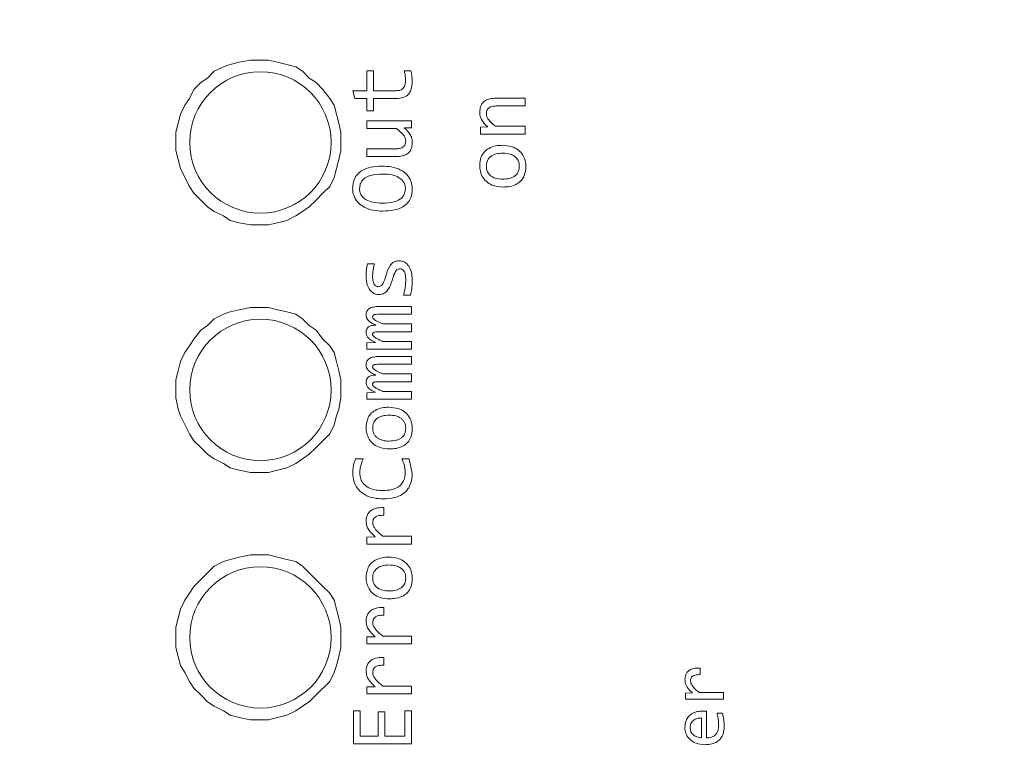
# Model space of a CAD drawing. Header units: millimetres. Extents: x 0 to 420, y 0 to 297.
# Tile 61 of 86: x 206.94 to 211.11, y 211.47 to 214.57. Entities that reach past the tile are written whole.
import ezdxf

# ---------------------------------------------------------------- set-up
doc = ezdxf.new("R2010")
doc.units = ezdxf.units.MM
doc.styles.add('SLDTEXTSTYLE0', font='TXT', dxfattribs={"width": 0.75})
doc.dimstyles.new('SLDDIMSTYLE0', dxfattribs={"dimtxt": 3.5, "dimasz": 3.302, "dimexe": 0, "dimexo": 0.0625, "dimgap": 0.875, "dimtad": 1, "dimlfac": 5, "dimrnd": 1e-09, "dimzin": 12, "dimdsep": 46, "dimtxsty": 'SLDTEXTSTYLE0', "dimsah": 1, "dimcen": 0.09, "dimadec": 0, "dimazin": 3, "dimtfac": 1, "dimtofl": 0, "dimtmove": 0, "dimatfit": 3, "dimfxl": 1, "dimfrac": 2, "dimtolj": 1, "dimtzin": 12, "dimarcsym": 0})

# ---------------------------------------------------------------- blocks, each defined once
blk = doc.blocks.new('_D_5')
at = {"color": 7, "linetype": 'Continuous', "lineweight": 0}
for p, q in [((192.2126, 242.4085), (294.6813, 242.4085)), ((293.6813, 181.2085), (293.6813, 242.4085)), ((192.2126, 181.2085), (294.6813, 181.2085))]:
    blk.add_line(p, q, dxfattribs=at)
for points in [[(293.6813, 242.4085), (293.1733, 239.1065), (294.1893, 239.1065)], [(293.6813, 181.2085), (294.1893, 184.5105), (293.1733, 184.5105)]]:
    blk.add_solid(points, dxfattribs=at)
at = {"color": 7, "linetype": 'Continuous', "lineweight": 0, "insert": (289.1696, 207.9293), "char_height": 3.5, "attachment_point": 1, "rotation": 90, "style": 'SLDTEXTSTYLE0'}
blk.add_mtext('306', dxfattribs=at)

msp = doc.modelspace()

# ---------------------------------------------------------------- linework, layer by layer
at = {"color": 7, "linetype": 'Continuous', "lineweight": 15}
for p, q in [((207.8704, 214.3858), (207.9184, 214.3954)), ((207.9184, 214.3954), (207.995, 214.3954)), ((207.995, 214.3954), (208.0334, 214.3858)), ((207.7362, 214.3187), (207.7649, 214.3475)), ((207.7649, 214.3475), (207.8033, 214.3667)), ((207.8033, 214.3667), (207.8321, 214.3762)), ((207.8321, 214.3762), (207.8704, 214.3858)), ((208.0334, 214.3858), (208.0718, 214.3762)), ((208.0718, 214.3762), (208.1101, 214.3667)), ((208.1101, 214.3667), (208.1389, 214.3475)), ((208.1389, 214.3475), (208.1677, 214.3187)), ((208.4122, 214.35), (208.4397, 214.35)), ((208.4122, 214.2651), (208.4122, 214.35)), ((208.4397, 214.35), (208.4397, 214.2651)), ((208.5702, 214.35), (208.5984, 214.35)), ((207.7074, 214.2995), (207.7362, 214.3187)), ((208.1677, 214.3187), (208.1964, 214.2995)), ((207.6594, 214.2324), (207.6786, 214.2708)), ((207.6786, 214.2708), (207.7074, 214.2995)), ((208.1964, 214.2995), (208.2252, 214.2708)), ((208.2252, 214.2708), (208.254, 214.2324)), ((208.3518, 214.2651), (208.4122, 214.2651)), ((208.3601, 214.2323), (208.3518, 214.2651)), ((208.4397, 214.2651), (208.5356, 214.2651)), ((207.6403, 214.2036), (207.6594, 214.2324)), ((208.254, 214.2324), (208.2731, 214.2036)), ((208.4122, 214.2323), (208.3601, 214.2323)), ((208.4122, 214.1794), (208.4122, 214.2323)), ((208.4397, 214.2323), (208.4397, 214.1794)), ((208.5382, 214.2323), (208.4397, 214.2323)), ((208.9593, 214.2332), (209.0827, 214.2332)), ((209.0827, 214.2332), (209.0827, 214.2004)), ((207.6211, 214.1653), (207.6403, 214.2036)), ((208.2731, 214.2036), (208.2923, 214.1269)), ((208.4397, 214.1794), (208.4122, 214.1794)), ((209.0827, 214.2004), (208.9619, 214.2004)), ((207.6115, 214.1269), (207.6211, 214.1653)), ((208.4122, 214.1377), (208.601, 214.1377)), ((208.4122, 214.1049), (208.4122, 214.1377)), ((208.601, 214.1377), (208.601, 214.1082)), ((207.6019, 214.0886), (207.6115, 214.1269)), ((208.2923, 214.1269), (208.3019, 214.0886)), ((208.5373, 214.1049), (208.4122, 214.1049)), ((208.601, 214.1082), (208.5706, 214.1071)), ((208.8938, 214.1104), (208.9242, 214.1118)), ((208.8938, 214.0811), (208.8938, 214.1104)), ((208.9573, 214.114), (209.0827, 214.114)), ((209.0827, 214.114), (209.0827, 214.0811)), ((207.6019, 214.0119), (207.6019, 214.0886)), ((208.3019, 214.0886), (208.3019, 214.0119)), ((209.0827, 214.0811), (208.8938, 214.0811)), ((207.6115, 213.9735), (207.6019, 214.0119)), ((208.3019, 214.0119), (208.2923, 213.9735)), ((208.4122, 214.0185), (208.5329, 214.0185)), ((208.4122, 213.9857), (208.4122, 214.0185)), ((207.6211, 213.9352), (207.6115, 213.9735)), ((208.2923, 213.9735), (208.2827, 213.9352)), ((208.5356, 213.9857), (208.4122, 213.9857)), ((207.6403, 213.8968), (207.6211, 213.9352)), ((208.2827, 213.9352), (208.2731, 213.8968)), ((207.6594, 213.8584), (207.6403, 213.8968)), ((208.2731, 213.8968), (208.254, 213.8584)), ((207.6786, 213.8297), (207.6594, 213.8584)), ((208.254, 213.8584), (208.2252, 213.8297)), ((207.7074, 213.8009), (207.6786, 213.8297)), ((208.2252, 213.8297), (208.1964, 213.8009)), ((207.7362, 213.7721), (207.7074, 213.8009)), ((207.7649, 213.753), (207.7362, 213.7721)), ((208.1677, 213.7721), (208.1389, 213.753)), ((208.1964, 213.8009), (208.1677, 213.7721)), ((207.8033, 213.7338), (207.7649, 213.753)), ((207.8321, 213.7146), (207.8033, 213.7338)), ((208.1101, 213.7338), (208.0718, 213.7146)), ((208.1389, 213.753), (208.1101, 213.7338)), ((207.8704, 213.705), (207.8321, 213.7146)), ((207.9184, 213.6954), (207.8704, 213.705)), ((207.995, 213.6954), (207.9184, 213.6954)), ((208.0334, 213.705), (207.995, 213.6954)), ((208.0718, 213.7146), (208.0334, 213.705)), ((208.4141, 213.5308), (208.4432, 213.5308)), ((208.5971, 213.3976), (208.5669, 213.3976)), ((207.8704, 213.336), (207.9184, 213.3455)), ((207.9184, 213.3455), (207.995, 213.3455)), ((207.995, 213.3455), (208.0334, 213.336)), ((208.4635, 213.3494), (208.601, 213.3494)), ((208.601, 213.3494), (208.601, 213.3165)), ((207.7649, 213.2976), (207.8033, 213.3168)), ((207.8033, 213.3168), (207.8321, 213.3264)), ((207.8321, 213.3264), (207.8704, 213.336)), ((208.0334, 213.336), (208.0718, 213.3264)), ((208.0718, 213.3264), (208.1101, 213.3168)), ((208.1101, 213.3168), (208.1389, 213.2976)), ((208.601, 213.3165), (208.4653, 213.3165)), ((207.7074, 213.2497), (207.7362, 213.2689)), ((207.7362, 213.2689), (207.7649, 213.2976)), ((208.1389, 213.2976), (208.1677, 213.2689)), ((208.1677, 213.2689), (208.1964, 213.2497)), ((208.4796, 213.2753), (208.601, 213.2753)), ((208.601, 213.2753), (208.601, 213.2425)), ((207.6786, 213.2113), (207.7074, 213.2497)), ((208.1964, 213.2497), (208.2252, 213.2113)), ((208.601, 213.2425), (208.4688, 213.2425)), ((207.6403, 213.1538), (207.6594, 213.1825)), ((207.6594, 213.1825), (207.6786, 213.2113)), ((208.2252, 213.2113), (208.254, 213.1825)), ((208.254, 213.1825), (208.2731, 213.1538)), ((208.4122, 213.1958), (208.4481, 213.1973)), ((208.4122, 213.1684), (208.4122, 213.1958)), ((208.4796, 213.2013), (208.601, 213.2013)), ((208.601, 213.2013), (208.601, 213.1684)), ((207.6211, 213.1154), (207.6403, 213.1538)), ((208.2731, 213.1538), (208.2827, 213.1154)), ((208.601, 213.1684), (208.4122, 213.1684)), ((208.4635, 213.1374), (208.601, 213.1374)), ((208.601, 213.1374), (208.601, 213.1045)), ((207.6115, 213.0771), (207.6211, 213.1154)), ((208.2827, 213.1154), (208.2923, 213.0771)), ((208.601, 213.1045), (208.4653, 213.1045)), ((207.6019, 213.0387), (207.6115, 213.0771)), ((208.2923, 213.0771), (208.3019, 213.0387)), ((208.4796, 213.0633), (208.601, 213.0633)), ((208.601, 213.0633), (208.601, 213.0305)), ((207.6019, 212.962), (207.6019, 213.0387)), ((208.3019, 213.0387), (208.3019, 212.962)), ((208.601, 213.0305), (208.4688, 213.0305)), ((208.4122, 212.9838), (208.4481, 212.9853)), ((208.4122, 212.9564), (208.4122, 212.9838)), ((208.4796, 212.9893), (208.601, 212.9893)), ((208.601, 212.9893), (208.601, 212.9564)), ((207.6115, 212.914), (207.6019, 212.962)), ((208.3019, 212.962), (208.2923, 212.914)), ((208.601, 212.9564), (208.4122, 212.9564)), ((207.6211, 212.8853), (207.6115, 212.914)), ((207.6594, 212.8086), (207.6211, 212.8853)), ((208.2827, 212.8853), (208.2731, 212.8469)), ((208.2923, 212.914), (208.2827, 212.8853)), ((208.2731, 212.8469), (208.254, 212.8086)), ((207.6786, 212.7798), (207.6594, 212.8086)), ((208.254, 212.8086), (208.2252, 212.7798)), ((207.7074, 212.751), (207.6786, 212.7798)), ((208.2252, 212.7798), (208.1964, 212.751)), ((207.7362, 212.7223), (207.7074, 212.751)), ((207.7649, 212.7031), (207.7362, 212.7223)), ((208.1677, 212.7223), (208.1389, 212.7031)), ((208.1964, 212.751), (208.1677, 212.7223)), ((207.8033, 212.6839), (207.7649, 212.7031)), ((207.8321, 212.6647), (207.8033, 212.6839)), ((208.1101, 212.6839), (208.0718, 212.6647)), ((208.1389, 212.7031), (208.1101, 212.6839)), ((208.3639, 212.7028), (208.3967, 212.7028)), ((208.5603, 212.7028), (208.5918, 212.7028)), ((208.5918, 212.7028), (208.6041, 212.6408)), ((207.8704, 212.6551), (207.8321, 212.6647)), ((207.9184, 212.6455), (207.8704, 212.6551)), ((207.995, 212.6455), (207.9184, 212.6455)), ((208.0334, 212.6551), (207.995, 212.6455)), ((208.0718, 212.6647), (208.0334, 212.6551)), ((208.4842, 212.4966), (208.4842, 212.4635)), ((208.4122, 212.3714), (208.447, 212.3723)), ((208.4122, 212.3414), (208.4122, 212.3714)), ((208.601, 212.3414), (208.4122, 212.3414)), ((208.4798, 212.3745), (208.601, 212.3745)), ((208.601, 212.3745), (208.601, 212.3414)), ((207.7649, 212.2477), (207.8033, 212.2669)), ((207.8033, 212.2669), (207.8321, 212.2765)), ((207.8321, 212.2765), (207.8704, 212.2861)), ((207.8704, 212.2861), (207.9184, 212.2957)), ((207.9184, 212.2957), (207.995, 212.2957)), ((207.995, 212.2957), (208.0334, 212.2861)), ((208.0334, 212.2861), (208.0718, 212.2765)), ((208.0718, 212.2765), (208.1101, 212.2669)), ((208.1101, 212.2669), (208.1389, 212.2477)), ((207.6786, 212.1614), (207.7362, 212.219)), ((207.7362, 212.219), (207.7649, 212.2477)), ((208.1389, 212.2477), (208.1677, 212.219)), ((208.1677, 212.219), (208.1964, 212.1902)), ((208.1964, 212.1902), (208.2252, 212.1614)), ((207.6403, 212.1039), (207.6594, 212.1327)), ((207.6594, 212.1327), (207.6786, 212.1614)), ((208.2252, 212.1614), (208.254, 212.1327)), ((208.254, 212.1327), (208.2731, 212.1039)), ((207.6211, 212.0655), (207.6403, 212.1039)), ((208.2731, 212.1039), (208.2827, 212.0655)), ((207.6115, 212.0272), (207.6211, 212.0655)), ((208.2827, 212.0655), (208.2923, 212.0272)), ((208.4842, 212.0726), (208.4842, 212.0395)), ((207.6019, 211.9888), (207.6115, 212.0272)), ((208.2923, 212.0272), (208.3019, 211.9888)), ((207.6019, 211.9025), (207.6019, 211.9888)), ((208.3019, 211.9888), (208.3019, 211.9025)), ((208.4122, 211.9474), (208.447, 211.9483)), ((208.4122, 211.9174), (208.4122, 211.9474)), ((208.4798, 211.9505), (208.601, 211.9505)), ((208.601, 211.9505), (208.601, 211.9174)), ((207.6115, 211.8642), (207.6019, 211.9025)), ((208.3019, 211.9025), (208.2923, 211.8642)), ((208.601, 211.9174), (208.4122, 211.9174)), ((207.6211, 211.8258), (207.6115, 211.8642)), ((208.2923, 211.8642), (208.2827, 211.8258)), ((208.4842, 211.8605), (208.4842, 211.8275)), ((207.6403, 211.7971), (207.6211, 211.8258)), ((208.2827, 211.8258), (208.2731, 211.7971)), ((209.8246, 211.8155), (209.8246, 211.7874)), ((207.6594, 211.7587), (207.6403, 211.7971)), ((207.6786, 211.7299), (207.6594, 211.7587)), ((208.254, 211.7587), (208.1964, 211.7012)), ((208.2731, 211.7971), (208.254, 211.7587)), ((207.7074, 211.7012), (207.6786, 211.7299)), ((208.4122, 211.7354), (208.447, 211.7362)), ((208.4122, 211.7054), (208.4122, 211.7354)), ((208.4798, 211.7385), (208.601, 211.7385)), ((208.601, 211.7385), (208.601, 211.7054)), ((207.7362, 211.6724), (207.7074, 211.7012)), ((208.1964, 211.7012), (208.1677, 211.6724)), ((208.601, 211.7054), (208.4122, 211.7054)), ((209.7633, 211.7091), (209.7929, 211.7098)), ((209.7633, 211.6836), (209.7633, 211.7091)), ((209.9239, 211.6836), (209.7633, 211.6836)), ((209.8208, 211.7117), (209.9239, 211.7117)), ((209.9239, 211.7117), (209.9239, 211.6836)), ((207.7649, 211.6532), (207.7362, 211.6724)), ((207.8033, 211.634), (207.7649, 211.6532)), ((207.8321, 211.6149), (207.8033, 211.634)), ((208.1101, 211.634), (208.0718, 211.6149)), ((208.1389, 211.6532), (208.1101, 211.634)), ((208.1677, 211.6724), (208.1389, 211.6532)), ((208.3551, 211.6333), (208.3833, 211.6333)), ((208.3551, 211.4934), (208.3551, 211.6333)), ((208.3833, 211.6333), (208.3833, 211.5269)), ((208.5724, 211.6333), (208.601, 211.6333)), ((208.5724, 211.5269), (208.5724, 211.6333)), ((208.601, 211.6333), (208.601, 211.4934)), ((209.8525, 211.6319), (209.8525, 211.5189)), ((207.8704, 211.6053), (207.8321, 211.6149)), ((207.9184, 211.5957), (207.8704, 211.6053)), ((207.995, 211.5957), (207.9184, 211.5957)), ((208.0334, 211.6053), (207.995, 211.5957)), ((208.0718, 211.6149), (208.0334, 211.6053)), ((208.4595, 211.6291), (208.4877, 211.6291)), ((208.4595, 211.5269), (208.4595, 211.6291)), ((208.4877, 211.6291), (208.4877, 211.5269)), ((209.8311, 211.6034), (209.8311, 211.5189)), ((209.8965, 211.6238), (209.9194, 211.6238)), ((208.3833, 211.5269), (208.4595, 211.5269)), ((208.4877, 211.5269), (208.5724, 211.5269)), ((208.601, 211.4934), (208.3551, 211.4934))]:
    msp.add_line(p, q, dxfattribs=at)
for centre in [(207.9604, 214.0455), (207.9604, 212.9955), (207.9604, 211.9455)]:
    msp.add_circle(centre, 0.3, dxfattribs=at)
for points, knots in [([(208.5759, 214.3079), (208.5758, 214.3112), (208.5756, 214.3199), (208.5737, 214.3341), (208.5714, 214.3446), (208.5702, 214.35)], [0, 0, 0, 0, 0.2351, 0.616163, 1, 1, 1, 1]), ([(208.5984, 214.35), (208.5998, 214.3434), (208.6022, 214.3324), (208.6034, 214.3166), (208.6036, 214.3074), (208.6037, 214.3028)], [0, 0, 0, 0, 0.421429, 0.710169, 1, 1, 1, 1]), ([(208.5356, 214.2651), (208.5412, 214.2654), (208.5504, 214.266), (208.5622, 214.2717), (208.57, 214.2801), (208.5751, 214.2927), (208.5756, 214.3023), (208.5759, 214.3079)], [0, 0, 0, 0, 0.249911, 0.40904, 0.568995, 0.754574, 1, 1, 1, 1]), ([(208.6037, 214.3028), (208.6031, 214.2923), (208.6023, 214.2757), (208.5929, 214.2547), (208.5803, 214.2421), (208.5615, 214.2336), (208.5472, 214.2328), (208.5382, 214.2323)], [0, 0, 0, 0, 0.28426, 0.448357, 0.61385, 0.758005, 1, 1, 1, 1]), ([(208.8903, 214.1741), (208.8909, 214.1827), (208.8919, 214.1966), (208.9016, 214.2136), (208.9153, 214.225), (208.9352, 214.2322), (208.9507, 214.2328), (208.9593, 214.2332)], [0, 0, 0, 0, 0.245346, 0.398885, 0.552695, 0.752909, 1, 1, 1, 1]), ([(208.9619, 214.2004), (208.9532, 214.1999), (208.9412, 214.1994), (208.9279, 214.1918), (208.9219, 214.1845), (208.9189, 214.176), (208.9186, 214.1703), (208.9185, 214.1675)], [0, 0, 0, 0, 0.416459, 0.570053, 0.724675, 0.864971, 1, 1, 1, 1]), ([(208.9242, 214.1118), (208.9142, 214.1212), (208.9003, 214.1343), (208.8912, 214.1575), (208.8906, 214.1684), (208.8903, 214.1741)], [0, 0, 0, 0, 0.552441, 0.7686227, 1, 1, 1, 1]), ([(208.9185, 214.1675), (208.9189, 214.1629), (208.9197, 214.1539), (208.9322, 214.1342), (208.9464, 214.1227), (208.9573, 214.114)], [0, 0, 0, 0, 0.199837, 0.391977, 1, 1, 1, 1]), ([(208.5763, 214.0513), (208.5759, 214.0558), (208.5751, 214.0646), (208.5629, 214.0845), (208.5484, 214.0961), (208.5373, 214.1049)], [0, 0, 0, 0, 0.194171, 0.383476, 1, 1, 1, 1]), ([(208.5706, 214.1071), (208.5806, 214.0977), (208.5945, 214.0846), (208.6036, 214.0614), (208.6041, 214.0504), (208.6043, 214.0447)], [0, 0, 0, 0, 0.551918, 0.76826, 1, 1, 1, 1]), ([(208.5329, 214.0185), (208.5393, 214.0188), (208.5484, 214.0191), (208.5592, 214.0228), (208.5655, 214.0264), (208.5705, 214.0311), (208.5739, 214.037), (208.576, 214.0438), (208.5762, 214.0488), (208.5763, 214.0513)], [0, 0, 0, 0, 0.308227, 0.435504, 0.54979, 0.656631, 0.762867, 0.875361, 1, 1, 1, 1]), ([(208.6043, 214.0447), (208.6037, 214.036), (208.6027, 214.022), (208.593, 214.005), (208.5794, 213.9937), (208.5595, 213.9867), (208.5441, 213.986), (208.5356, 213.9857)], [0, 0, 0, 0, 0.249849, 0.401656, 0.553782, 0.753226, 1, 1, 1, 1]), ([(208.8903, 213.9469), (208.8913, 213.9596), (208.8931, 213.9805), (208.9084, 214.0058), (208.9296, 214.0228), (208.9569, 214.0322), (208.977, 214.0331), (208.9866, 214.0335)], [0, 0, 0, 0, 0.257558, 0.422802, 0.588338, 0.804249, 1, 1, 1, 1]), ([(208.9866, 214.0335), (209.0002, 214.0325), (209.0237, 214.0308), (209.0541, 214.0154), (209.0738, 213.9938), (209.0846, 213.9683), (209.0855, 213.9511), (209.086, 213.9429)], [0, 0, 0, 0, 0.267704, 0.463614, 0.660671, 0.837729, 1, 1, 1, 1]), ([(208.9181, 213.9449), (208.9186, 213.9517), (208.9196, 213.9637), (208.9282, 213.979), (208.9417, 213.9906), (208.9623, 213.9988), (208.9788, 213.9996), (208.9881, 214)], [0, 0, 0, 0, 0.201382, 0.354523, 0.507684, 0.724032, 1, 1, 1, 1]), ([(208.9881, 214), (208.9989, 213.9994), (209.0162, 213.9983), (209.0379, 213.988), (209.0512, 213.9745), (209.0576, 213.959), (209.058, 213.9491), (209.0582, 213.9449)], [0, 0, 0, 0, 0.320291, 0.512031, 0.705286, 0.87523, 1, 1, 1, 1]), ([(208.3515, 213.8514), (208.3526, 213.8638), (208.3543, 213.885), (208.3707, 213.911), (208.3947, 213.9302), (208.431, 213.9431), (208.46, 213.9444), (208.4763, 213.9451)], [0, 0, 0, 0, 0.207369, 0.357326, 0.507132, 0.723819, 1, 1, 1, 1]), ([(208.4763, 213.9451), (208.4897, 213.9446), (208.5166, 213.9436), (208.5525, 213.9316), (208.5812, 213.9118), (208.5981, 213.8861), (208.6038, 213.8635), (208.6042, 213.8511), (208.6043, 213.8477)], [0, 0, 0, 0, 0.222476, 0.446328, 0.618851, 0.792592, 0.94429, 1, 1, 1, 1]), ([(208.9892, 213.8563), (208.9757, 213.8573), (208.9521, 213.8591), (208.9218, 213.8747), (208.9022, 213.8965), (208.8917, 213.9219), (208.8907, 213.9389), (208.8903, 213.9469)], [0, 0, 0, 0, 0.268523, 0.465091, 0.662742, 0.841004, 1, 1, 1, 1]), ([(208.9881, 213.8898), (208.9773, 213.8905), (208.9601, 213.8915), (208.9384, 213.9018), (208.9251, 213.9154), (208.9187, 213.9309), (208.9182, 213.9407), (208.9181, 213.9449)], [0, 0, 0, 0, 0.320292, 0.512031, 0.705286, 0.87523, 1, 1, 1, 1]), ([(209.0582, 213.9449), (209.0577, 213.9381), (209.0568, 213.9261), (209.0481, 213.9109), (209.0347, 213.8994), (209.0141, 213.8911), (208.9975, 213.8903), (208.9881, 213.8898)], [0, 0, 0, 0, 0.201283, 0.353807, 0.506247, 0.721754, 1, 1, 1, 1]), ([(209.086, 213.9429), (209.0849, 213.9302), (209.0832, 213.9093), (209.0679, 213.8841), (209.0467, 213.8672), (209.0193, 213.8577), (208.999, 213.8568), (208.9892, 213.8563)], [0, 0, 0, 0, 0.256894, 0.421186, 0.585671, 0.801743, 1, 1, 1, 1]), ([(208.3809, 213.8495), (208.3813, 213.8563), (208.3822, 213.8686), (208.3914, 213.8844), (208.4063, 213.8976), (208.4357, 213.9099), (208.4616, 213.9109), (208.4787, 213.9116)], [0, 0, 0, 0, 0.15543, 0.281815, 0.4077, 0.609232, 1, 1, 1, 1]), ([(208.4787, 213.9116), (208.4921, 213.911), (208.5155, 213.9099), (208.5443, 213.8997), (208.5622, 213.886), (208.5723, 213.8708), (208.5751, 213.8581), (208.5752, 213.851), (208.5752, 213.8495)], [0, 0, 0, 0, 0.313916, 0.545436, 0.702639, 0.833364, 0.964409, 1, 1, 1, 1]), ([(208.4791, 213.7543), (208.4657, 213.7548), (208.4388, 213.7558), (208.4029, 213.7678), (208.3745, 213.7876), (208.3576, 213.8132), (208.352, 213.8357), (208.3516, 213.8482), (208.3515, 213.8514)], [0, 0, 0, 0, 0.22309, 0.447524, 0.619642, 0.792897, 0.945132, 1, 1, 1, 1]), ([(208.4774, 213.7878), (208.464, 213.7884), (208.4405, 213.7896), (208.4117, 213.7996), (208.3939, 213.8131), (208.3839, 213.828), (208.3811, 213.8407), (208.3809, 213.8478), (208.3809, 213.8495)], [0, 0, 0, 0, 0.314656, 0.54849, 0.702906, 0.832091, 0.961603, 1, 1, 1, 1]), ([(208.5752, 213.8495), (208.5747, 213.8426), (208.5738, 213.8303), (208.5644, 213.8147), (208.5495, 213.8015), (208.5201, 213.7894), (208.4943, 213.7884), (208.4774, 213.7878)], [0, 0, 0, 0, 0.155971, 0.282553, 0.408552, 0.611086, 1, 1, 1, 1]), ([(208.6043, 213.8477), (208.6033, 213.835), (208.6015, 213.8136), (208.5851, 213.7878), (208.5613, 213.769), (208.5249, 213.7562), (208.4956, 213.755), (208.4791, 213.7543)], [0, 0, 0, 0, 0.212412, 0.35859, 0.504625, 0.720912, 1, 1, 1, 1]), ([(208.4086, 213.4779), (208.4088, 213.4845), (208.4091, 213.4967), (208.411, 213.5144), (208.4131, 213.5253), (208.4141, 213.5308)], [0, 0, 0, 0, 0.375839, 0.687228, 1, 1, 1, 1]), ([(208.4432, 213.5308), (208.4418, 213.5242), (208.4391, 213.5122), (208.4366, 213.4944), (208.4362, 213.4831), (208.436, 213.4774)], [0, 0, 0, 0, 0.371074, 0.684648, 1, 1, 1, 1]), ([(208.4935, 213.4829), (208.4975, 213.4958), (208.5033, 213.5143), (208.5179, 213.5333), (208.5318, 213.5415), (208.5425, 213.543), (208.5488, 213.5431), (208.5495, 213.5431)], [0, 0, 0, 0, 0.449889, 0.643793, 0.789815, 0.977077, 1, 1, 1, 1]), ([(208.5495, 213.5431), (208.5551, 213.5426), (208.5659, 213.5416), (208.5797, 213.533), (208.5924, 213.518), (208.6022, 213.4946), (208.6036, 213.4749), (208.6043, 213.4644)], [0, 0, 0, 0, 0.156961, 0.301556, 0.446098, 0.705508, 1, 1, 1, 1]), ([(208.4622, 213.4001), (208.4575, 213.4006), (208.4479, 213.4017), (208.4345, 213.4087), (208.4218, 213.4219), (208.4104, 213.4452), (208.4093, 213.4656), (208.4086, 213.4779)], [0, 0, 0, 0, 0.133411, 0.276457, 0.420645, 0.652548, 1, 1, 1, 1]), ([(208.436, 213.4774), (208.4362, 213.4703), (208.4366, 213.4597), (208.4407, 213.4468), (208.4453, 213.4396), (208.451, 213.4353), (208.4561, 213.4337), (208.4592, 213.4336), (208.4602, 213.4336)], [0, 0, 0, 0, 0.378875, 0.572118, 0.719821, 0.833081, 0.946164, 1, 1, 1, 1]), ([(208.4602, 213.4336), (208.4631, 213.4338), (208.468, 213.4343), (208.4749, 213.4389), (208.4854, 213.4543), (208.4899, 213.4702), (208.4935, 213.4829)], [0, 0, 0, 0, 0.132871, 0.228127, 0.381388, 1, 1, 1, 1]), ([(208.5521, 213.5092), (208.5494, 213.509), (208.5446, 213.5086), (208.5379, 213.5046), (208.5288, 213.4924), (208.5237, 213.4761), (208.5197, 213.4629), (208.5186, 213.4594)], [0, 0, 0, 0, 0.126103, 0.219417, 0.353195, 0.827535, 1, 1, 1, 1]), ([(208.5766, 213.4631), (208.5764, 213.4692), (208.5761, 213.4805), (208.5727, 213.4942), (208.5671, 213.503), (208.5612, 213.5076), (208.5557, 213.5091), (208.5528, 213.5091), (208.5521, 213.5092)], [0, 0, 0, 0, 0.317192, 0.583531, 0.715492, 0.848764, 0.962422, 1, 1, 1, 1]), ([(208.5186, 213.4594), (208.5144, 213.4464), (208.508, 213.4267), (208.4904, 213.4077), (208.4754, 213.4008), (208.4664, 213.4003), (208.4622, 213.4001)], [0, 0, 0, 0, 0.456339, 0.693219, 0.858655, 1, 1, 1, 1]), ([(208.5669, 213.3976), (208.5686, 213.4041), (208.572, 213.417), (208.5757, 213.4389), (208.5762, 213.4543), (208.5766, 213.4631)], [0, 0, 0, 0, 0.301589, 0.603215, 1, 1, 1, 1]), ([(208.6043, 213.4644), (208.6042, 213.4578), (208.604, 213.4444), (208.6021, 213.422), (208.5989, 213.4066), (208.5971, 213.3976)], [0, 0, 0, 0, 0.297198, 0.594476, 1, 1, 1, 1]), ([(208.4086, 213.3137), (208.4088, 213.3165), (208.409, 213.3219), (208.4117, 213.3294), (208.4162, 213.3358), (208.425, 213.3429), (208.4413, 213.3486), (208.4555, 213.3491), (208.4635, 213.3494)], [0, 0, 0, 0, 0.113768, 0.217837, 0.319078, 0.424913, 0.673886, 1, 1, 1, 1]), ([(208.4496, 213.2705), (208.4436, 213.2733), (208.4314, 213.2789), (208.4173, 213.2892), (208.4095, 213.3019), (208.4089, 213.3096), (208.4086, 213.3137)], [0, 0, 0, 0, 0.316267, 0.635754, 0.810012, 1, 1, 1, 1]), ([(208.4653, 213.3165), (208.4605, 213.3165), (208.4537, 213.3164), (208.4451, 213.3151), (208.4405, 213.3135), (208.4376, 213.3114), (208.4363, 213.3089), (208.436, 213.3068), (208.436, 213.3057), (208.436, 213.3055)], [0, 0, 0, 0, 0.408587, 0.59469, 0.749918, 0.823435, 0.897768, 0.988776, 1, 1, 1, 1]), ([(208.436, 213.3055), (208.4361, 213.3043), (208.4363, 213.3019), (208.4389, 213.2975), (208.4513, 213.2879), (208.4661, 213.2818), (208.4781, 213.2761), (208.4796, 213.2753)], [0, 0, 0, 0, 0.065092, 0.130123, 0.275727, 0.908165, 1, 1, 1, 1]), ([(208.4086, 213.2392), (208.4089, 213.2434), (208.4095, 213.2505), (208.4145, 213.2592), (208.4219, 213.2654), (208.434, 213.2699), (208.4437, 213.2702), (208.4496, 213.2705)], [0, 0, 0, 0, 0.213062, 0.357284, 0.501551, 0.700903, 1, 1, 1, 1]), ([(208.4481, 213.1973), (208.4421, 213.2002), (208.4301, 213.2061), (208.416, 213.2165), (208.4094, 213.2289), (208.4089, 213.2359), (208.4086, 213.2392)], [0, 0, 0, 0, 0.328219, 0.66003, 0.837065, 1, 1, 1, 1]), ([(208.4688, 213.2425), (208.4643, 213.2424), (208.4553, 213.2423), (208.4451, 213.2413), (208.4393, 213.2386), (208.4374, 213.2368), (208.4362, 213.2344), (208.436, 213.2324), (208.436, 213.2313)], [0, 0, 0, 0, 0.3527848, 0.7072852, 0.7880252, 0.8488514, 0.9098695, 1, 1, 1, 1]), ([(208.436, 213.2313), (208.4361, 213.2301), (208.4363, 213.2277), (208.439, 213.2232), (208.4514, 213.2134), (208.4661, 213.2072), (208.4782, 213.2019), (208.4796, 213.2013)], [0, 0, 0, 0, 0.064616, 0.128947, 0.276227, 0.918748, 1, 1, 1, 1]), ([(208.4086, 213.1017), (208.4088, 213.1045), (208.409, 213.1099), (208.4117, 213.1174), (208.4162, 213.1238), (208.425, 213.1309), (208.4413, 213.1366), (208.4555, 213.1371), (208.4635, 213.1374)], [0, 0, 0, 0, 0.113767, 0.217837, 0.319078, 0.424913, 0.673886, 1, 1, 1, 1]), ([(208.4496, 213.0585), (208.4436, 213.0613), (208.4314, 213.0669), (208.4173, 213.0772), (208.4095, 213.0899), (208.4089, 213.0976), (208.4086, 213.1017)], [0, 0, 0, 0, 0.3162673, 0.6357545, 0.8100134, 1, 1, 1, 1]), ([(208.4653, 213.1045), (208.4605, 213.1045), (208.4537, 213.1044), (208.4451, 213.1031), (208.4405, 213.1015), (208.4376, 213.0994), (208.4363, 213.0969), (208.436, 213.0948), (208.436, 213.0936), (208.436, 213.0935)], [0, 0, 0, 0, 0.4085871, 0.5946896, 0.7499178, 0.8234355, 0.8977684, 0.9887731, 1, 1, 1, 1]), ([(208.436, 213.0935), (208.4361, 213.0923), (208.4363, 213.0899), (208.4389, 213.0855), (208.4513, 213.0758), (208.4661, 213.0697), (208.4781, 213.064), (208.4796, 213.0633)], [0, 0, 0, 0, 0.065092, 0.130123, 0.275728, 0.908166, 1, 1, 1, 1]), ([(208.4086, 213.0272), (208.4089, 213.0314), (208.4095, 213.0385), (208.4145, 213.0472), (208.4219, 213.0534), (208.434, 213.0578), (208.4437, 213.0582), (208.4496, 213.0585)], [0, 0, 0, 0, 0.213063, 0.357285, 0.501552, 0.700904, 1, 1, 1, 1]), ([(208.4481, 212.9853), (208.4421, 212.9882), (208.4301, 212.9941), (208.416, 213.0045), (208.4094, 213.0169), (208.4089, 213.0238), (208.4086, 213.0272)], [0, 0, 0, 0, 0.328219, 0.66003, 0.837065, 1, 1, 1, 1]), ([(208.4688, 213.0305), (208.4643, 213.0304), (208.4553, 213.0303), (208.4451, 213.0293), (208.4393, 213.0266), (208.4374, 213.0248), (208.4362, 213.0223), (208.436, 213.0204), (208.436, 213.0192)], [0, 0, 0, 0, 0.352784, 0.707284, 0.788025, 0.848851, 0.909867, 1, 1, 1, 1]), ([(208.436, 213.0192), (208.4361, 213.0181), (208.4363, 213.0157), (208.439, 213.0112), (208.4514, 213.0014), (208.4661, 212.9952), (208.4782, 212.9899), (208.4796, 212.9893)], [0, 0, 0, 0, 0.064616, 0.128945, 0.276227, 0.918747, 1, 1, 1, 1]), ([(208.4086, 212.8354), (208.4097, 212.8482), (208.4114, 212.8691), (208.4267, 212.8943), (208.4479, 212.9113), (208.4752, 212.9207), (208.4954, 212.9216), (208.5049, 212.9221)], [0, 0, 0, 0, 0.257559, 0.422809, 0.588337, 0.804258, 1, 1, 1, 1]), ([(208.4364, 212.8335), (208.4366, 212.8376), (208.4369, 212.8455), (208.4403, 212.8566), (208.446, 212.8662), (208.454, 212.8743), (208.4643, 212.8807), (208.4817, 212.8873), (208.4963, 212.888), (208.5065, 212.8886)], [0, 0, 0, 0, 0.122244, 0.23419, 0.34146, 0.450408, 0.570518, 0.69946, 1, 1, 1, 1]), ([(208.5049, 212.9221), (208.5185, 212.921), (208.542, 212.9193), (208.5725, 212.904), (208.5922, 212.8823), (208.6029, 212.8568), (208.6039, 212.8397), (208.6043, 212.8315)], [0, 0, 0, 0, 0.267713, 0.463613, 0.660675, 0.83773, 1, 1, 1, 1]), ([(208.5065, 212.8886), (208.5158, 212.8881), (208.533, 212.8872), (208.553, 212.8785), (208.565, 212.8679), (208.5718, 212.8578), (208.5759, 212.8461), (208.5763, 212.8378), (208.5766, 212.8335)], [0, 0, 0, 0, 0.277635, 0.511181, 0.634235, 0.75163, 0.871107, 1, 1, 1, 1]), ([(208.5076, 212.7449), (208.494, 212.7459), (208.4705, 212.7476), (208.4401, 212.7632), (208.4205, 212.785), (208.41, 212.8104), (208.4091, 212.8274), (208.4086, 212.8354)], [0, 0, 0, 0, 0.268524, 0.465092, 0.662737, 0.841004, 1, 1, 1, 1]), ([(208.5065, 212.7784), (208.4971, 212.7788), (208.48, 212.7797), (208.46, 212.7884), (208.448, 212.799), (208.4412, 212.8091), (208.4371, 212.8208), (208.4366, 212.8291), (208.4364, 212.8335)], [0, 0, 0, 0, 0.277646, 0.511189, 0.634231, 0.751632, 0.871108, 1, 1, 1, 1]), ([(208.5766, 212.8335), (208.5764, 212.8293), (208.576, 212.8214), (208.5726, 212.8103), (208.567, 212.8007), (208.5589, 212.7927), (208.5486, 212.7862), (208.5312, 212.7796), (208.5167, 212.7789), (208.5065, 212.7784)], [0, 0, 0, 0, 0.122253, 0.234199, 0.341474, 0.450418, 0.57053, 0.699487, 1, 1, 1, 1]), ([(208.6043, 212.8315), (208.6033, 212.8187), (208.6016, 212.7979), (208.5862, 212.7727), (208.565, 212.7558), (208.5376, 212.7462), (208.5173, 212.7453), (208.5076, 212.7449)], [0, 0, 0, 0, 0.2568944, 0.4211797, 0.5856636, 0.8017344, 1, 1, 1, 1]), ([(208.352, 212.6428), (208.3522, 212.6495), (208.3526, 212.663), (208.3563, 212.6833), (208.3614, 212.6962), (208.3639, 212.7028)], [0, 0, 0, 0, 0.325587, 0.65904, 1, 1, 1, 1]), ([(208.3967, 212.7028), (208.3938, 212.6967), (208.3879, 212.6846), (208.3826, 212.6647), (208.382, 212.6509), (208.3817, 212.6439)], [0, 0, 0, 0, 0.327122, 0.658285, 1, 1, 1, 1]), ([(208.5741, 212.6446), (208.5738, 212.6513), (208.5733, 212.6646), (208.5684, 212.6843), (208.563, 212.6966), (208.5603, 212.7028)], [0, 0, 0, 0, 0.3326608, 0.6624849, 1, 1, 1, 1]), ([(208.4807, 212.5328), (208.4673, 212.5335), (208.4403, 212.5349), (208.4038, 212.5483), (208.3752, 212.5711), (208.3576, 212.6004), (208.3523, 212.6257), (208.352, 212.6397), (208.352, 212.6428)], [0, 0, 0, 0, 0.211293, 0.423688, 0.600792, 0.778246, 0.951251, 1, 1, 1, 1]), ([(208.3817, 212.6439), (208.3825, 212.6349), (208.3839, 212.6186), (208.3961, 212.5978), (208.4152, 212.5814), (208.4433, 212.5701), (208.4657, 212.5689), (208.4778, 212.5683)], [0, 0, 0, 0, 0.194648, 0.353494, 0.512192, 0.736825, 1, 1, 1, 1]), ([(208.4778, 212.5683), (208.4913, 212.5689), (208.5138, 212.5699), (208.5418, 212.5806), (208.5599, 212.5957), (208.5714, 212.6163), (208.574, 212.6336), (208.5741, 212.6435), (208.5741, 212.6446)], [0, 0, 0, 0, 0.288232, 0.480419, 0.632741, 0.785468, 0.977577, 1, 1, 1, 1]), ([(208.6041, 212.6408), (208.6032, 212.6273), (208.6017, 212.6035), (208.5861, 212.5726), (208.562, 212.5501), (208.5256, 212.535), (208.4971, 212.5336), (208.4807, 212.5328)], [0, 0, 0, 0, 0.21674, 0.380023, 0.543714, 0.73666, 1, 1, 1, 1]), ([(208.4086, 212.4382), (208.409, 212.4449), (208.4098, 212.4572), (208.4177, 212.4735), (208.4305, 212.486), (208.4531, 212.496), (208.472, 212.4963), (208.4842, 212.4966)], [0, 0, 0, 0, 0.185, 0.33508, 0.48549, 0.667258, 1, 1, 1, 1]), ([(208.447, 212.3723), (208.4369, 212.3815), (208.4223, 212.3948), (208.4105, 212.4188), (208.4093, 212.4316), (208.4086, 212.4382)], [0, 0, 0, 0, 0.513637, 0.74771, 1, 1, 1, 1]), ([(208.4842, 212.4635), (208.4768, 212.4635), (208.4657, 212.4634), (208.452, 212.4592), (208.4438, 212.4535), (208.4387, 212.446), (208.437, 212.4389), (208.4369, 212.4347), (208.4368, 212.4333)], [0, 0, 0, 0, 0.346327, 0.519645, 0.662615, 0.806277, 0.934339, 1, 1, 1, 1]), ([(208.4368, 212.4333), (208.4373, 212.4289), (208.4382, 212.42), (208.4468, 212.4052), (208.4608, 212.3899), (208.4734, 212.3797), (208.4798, 212.3745)], [0, 0, 0, 0, 0.174648, 0.352567, 0.671907, 1, 1, 1, 1]), ([(208.4086, 212.1995), (208.4097, 212.2122), (208.4114, 212.2331), (208.4267, 212.2584), (208.4479, 212.2753), (208.4752, 212.2848), (208.4954, 212.2857), (208.5049, 212.2861)], [0, 0, 0, 0, 0.2575591, 0.4228087, 0.5883374, 0.8042582, 1, 1, 1, 1]), ([(208.5049, 212.2861), (208.5185, 212.2851), (208.542, 212.2834), (208.5725, 212.268), (208.5922, 212.2464), (208.6029, 212.2209), (208.6039, 212.2037), (208.6043, 212.1955)], [0, 0, 0, 0, 0.267713, 0.463613, 0.660675, 0.83773, 1, 1, 1, 1]), ([(208.4364, 212.1975), (208.4366, 212.2016), (208.4369, 212.2095), (208.4403, 212.2206), (208.446, 212.2302), (208.454, 212.2383), (208.4643, 212.2447), (208.4817, 212.2514), (208.4963, 212.2521), (208.5065, 212.2526)], [0, 0, 0, 0, 0.122244, 0.234191, 0.341459, 0.450408, 0.570518, 0.69946, 1, 1, 1, 1]), ([(208.5065, 212.2526), (208.5158, 212.2521), (208.533, 212.2513), (208.553, 212.2425), (208.565, 212.232), (208.5718, 212.2219), (208.5759, 212.2102), (208.5763, 212.2018), (208.5766, 212.1975)], [0, 0, 0, 0, 0.277635, 0.51118, 0.634235, 0.751629, 0.871107, 1, 1, 1, 1]), ([(208.5076, 212.1089), (208.494, 212.1099), (208.4705, 212.1117), (208.4401, 212.1273), (208.4205, 212.1491), (208.41, 212.1745), (208.4091, 212.1915), (208.4086, 212.1995)], [0, 0, 0, 0, 0.268524, 0.465092, 0.662738, 0.841003, 1, 1, 1, 1]), ([(208.5065, 212.1424), (208.4971, 212.1429), (208.48, 212.1437), (208.46, 212.1525), (208.448, 212.1631), (208.4412, 212.1731), (208.4371, 212.1849), (208.4366, 212.1932), (208.4364, 212.1975)], [0, 0, 0, 0, 0.277646, 0.511189, 0.634231, 0.751633, 0.871109, 1, 1, 1, 1]), ([(208.5766, 212.1975), (208.5764, 212.1934), (208.576, 212.1855), (208.5726, 212.1744), (208.567, 212.1648), (208.5589, 212.1567), (208.5486, 212.1503), (208.5312, 212.1437), (208.5167, 212.1429), (208.5065, 212.1424)], [0, 0, 0, 0, 0.122252, 0.234199, 0.341474, 0.450418, 0.57053, 0.699487, 1, 1, 1, 1]), ([(208.6043, 212.1955), (208.6033, 212.1828), (208.6016, 212.1619), (208.5862, 212.1367), (208.565, 212.1198), (208.5376, 212.1102), (208.5173, 212.1094), (208.5076, 212.1089)], [0, 0, 0, 0, 0.256895, 0.42118, 0.585664, 0.801734, 1, 1, 1, 1]), ([(208.4086, 212.0142), (208.409, 212.0209), (208.4098, 212.0332), (208.4177, 212.0495), (208.4305, 212.0619), (208.4531, 212.0719), (208.472, 212.0723), (208.4842, 212.0726)], [0, 0, 0, 0, 0.185, 0.33508, 0.48549, 0.667258, 1, 1, 1, 1]), ([(208.447, 211.9483), (208.4369, 211.9574), (208.4223, 211.9708), (208.4105, 211.9948), (208.4093, 212.0075), (208.4086, 212.0142)], [0, 0, 0, 0, 0.513636, 0.74771, 1, 1, 1, 1]), ([(208.4842, 212.0395), (208.4768, 212.0394), (208.4657, 212.0394), (208.452, 212.0352), (208.4438, 212.0295), (208.4387, 212.0219), (208.437, 212.0148), (208.4369, 212.0107), (208.4368, 212.0093)], [0, 0, 0, 0, 0.346327, 0.519645, 0.662615, 0.806277, 0.934339, 1, 1, 1, 1]), ([(208.4368, 212.0093), (208.4373, 212.0049), (208.4382, 211.996), (208.4468, 211.9812), (208.4608, 211.9659), (208.4734, 211.9557), (208.4798, 211.9505)], [0, 0, 0, 0, 0.174648, 0.352566, 0.671908, 1, 1, 1, 1]), ([(208.4086, 211.8021), (208.409, 211.8089), (208.4098, 211.8212), (208.4177, 211.8375), (208.4305, 211.8499), (208.4531, 211.8599), (208.472, 211.8603), (208.4842, 211.8605)], [0, 0, 0, 0, 0.185, 0.33508, 0.48549, 0.667258, 1, 1, 1, 1]), ([(208.447, 211.7362), (208.4369, 211.7454), (208.4223, 211.7588), (208.4105, 211.7827), (208.4093, 211.7955), (208.4086, 211.8021)], [0, 0, 0, 0, 0.513636, 0.74771, 1, 1, 1, 1]), ([(208.4842, 211.8275), (208.4768, 211.8274), (208.4657, 211.8273), (208.452, 211.8232), (208.4438, 211.8175), (208.4387, 211.8099), (208.437, 211.8028), (208.4369, 211.7987), (208.4368, 211.7973)], [0, 0, 0, 0, 0.3463269, 0.5196452, 0.6626153, 0.8062775, 0.9343398, 1, 1, 1, 1]), ([(209.7603, 211.7658), (209.7608, 211.7727), (209.7617, 211.7841), (209.7699, 211.7982), (209.7816, 211.8081), (209.8004, 211.8151), (209.8155, 211.8153), (209.8246, 211.8155)], [0, 0, 0, 0, 0.218601, 0.36618, 0.513821, 0.708654, 1, 1, 1, 1]), ([(208.4368, 211.7973), (208.4373, 211.7929), (208.4382, 211.784), (208.4468, 211.7691), (208.4608, 211.7539), (208.4734, 211.7436), (208.4798, 211.7385)], [0, 0, 0, 0, 0.174648, 0.352567, 0.671908, 1, 1, 1, 1]), ([(209.7929, 211.7098), (209.7879, 211.7142), (209.7764, 211.7244), (209.7631, 211.7433), (209.7612, 211.7589), (209.7603, 211.7658)], [0, 0, 0, 0, 0.300226, 0.692032, 1, 1, 1, 1]), ([(209.8246, 211.7874), (209.8175, 211.7873), (209.8069, 211.7872), (209.7946, 211.7824), (209.7883, 211.7766), (209.7848, 211.7696), (209.7845, 211.7644), (209.7843, 211.7617)], [0, 0, 0, 0, 0.386766, 0.581178, 0.715317, 0.849888, 1, 1, 1, 1]), ([(209.7843, 211.7617), (209.7846, 211.7583), (209.7853, 211.7511), (209.7945, 211.7341), (209.808, 211.7218), (209.8191, 211.7131), (209.8208, 211.7117)], [0, 0, 0, 0, 0.158609, 0.335128, 0.892847, 1, 1, 1, 1]), ([(209.7603, 211.5628), (209.7611, 211.5727), (209.7624, 211.5894), (209.7745, 211.6099), (209.7913, 211.6237), (209.8124, 211.6314), (209.8278, 211.6321), (209.8351, 211.6324)], [0, 0, 0, 0, 0.256336, 0.428144, 0.600388, 0.812403, 1, 1, 1, 1]), ([(209.8351, 211.6324), (209.8367, 211.6324), (209.8401, 211.6324), (209.8459, 211.6322), (209.85, 211.632), (209.8525, 211.6319)], [0, 0, 0, 0, 0.286791, 0.573624, 1, 1, 1, 1]), ([(209.7826, 211.5614), (209.7828, 211.5647), (209.783, 211.571), (209.7857, 211.5798), (209.79, 211.5875), (209.7961, 211.5937), (209.8034, 211.5985), (209.815, 211.6031), (209.8246, 211.6033), (209.8311, 211.6034)], [0, 0, 0, 0, 0.134906, 0.257713, 0.374331, 0.491628, 0.611317, 0.732979, 1, 1, 1, 1]), ([(209.9035, 211.5725), (209.9032, 211.5792), (209.9028, 211.5911), (209.9004, 211.6083), (209.8978, 211.6187), (209.8965, 211.6238)], [0, 0, 0, 0, 0.385796, 0.691878, 1, 1, 1, 1]), ([(209.9194, 211.6238), (209.9209, 211.6173), (209.9239, 211.605), (209.9263, 211.5864), (209.9265, 211.5744), (209.9267, 211.5684)], [0, 0, 0, 0, 0.35725, 0.677471, 1, 1, 1, 1]), ([(209.8439, 211.4899), (209.8316, 211.491), (209.8107, 211.4928), (209.7846, 211.5075), (209.7682, 211.5267), (209.761, 211.5465), (209.7605, 211.5585), (209.7603, 211.5628)], [0, 0, 0, 0, 0.295978, 0.502033, 0.709176, 0.89714, 1, 1, 1, 1]), ([(209.8311, 211.5189), (209.8245, 211.5198), (209.8119, 211.5215), (209.7981, 211.5294), (209.79, 211.5378), (209.7857, 211.5449), (209.7831, 211.5529), (209.7828, 211.5586), (209.7826, 211.5614)], [0, 0, 0, 0, 0.280905, 0.529905, 0.649827, 0.764269, 0.879075, 1, 1, 1, 1]), ([(209.9267, 211.5684), (209.9261, 211.5575), (209.925, 211.5396), (209.914, 211.5168), (209.8977, 211.5013), (209.8733, 211.4914), (209.8546, 211.4905), (209.8439, 211.4899)], [0, 0, 0, 0, 0.247585, 0.408821, 0.571092, 0.753661, 1, 1, 1, 1]), ([(209.8525, 211.5189), (209.8593, 211.5194), (209.8709, 211.5201), (209.8858, 211.5276), (209.8955, 211.5381), (209.9024, 211.5535), (209.903, 211.5653), (209.9035, 211.5725)], [0, 0, 0, 0, 0.2405227, 0.4105228, 0.5811116, 0.7433528, 1, 1, 1, 1])]:
    msp.add_open_spline(points, degree=3, knots=knots, dxfattribs=at)

# ---------------------------------------------------------------- dimensions: what is measured, and where the dimension line sits
at = {"color": 7, "linetype": 'Continuous', "lineweight": 0}
dim = msp.add_linear_dim(base=(293.6813, 242.4085), p1=(191.2126, 181.2085), p2=(191.2126, 242.4085), angle=90, dimstyle='SLDDIMSTYLE0', dxfattribs=at)
dim.commit()
dim.dimension.update_dxf_attribs({"geometry": '_D_5', "text_midpoint": (293.6813, 211.8085), "dimtype": 160})

doc.saveas('drawing.dxf')
